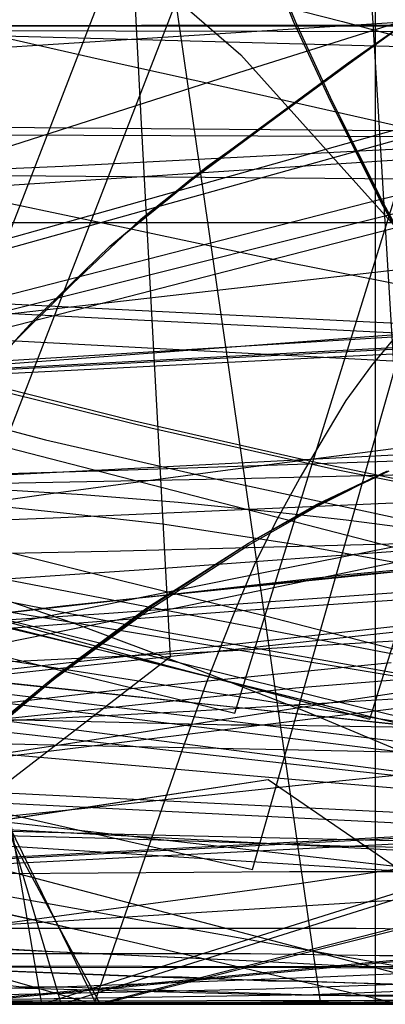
# Model space of a CAD drawing. Header units: millimetres. Extents: x 0 to 1298, y -1 to 755.
# Tile 148 of 169: x 144 to 162, y 0 to 50. Entities that reach past the tile are written whole.
import ezdxf

# ---------------------------------------------------------------- set-up
doc = ezdxf.new("R2010")
doc.units = ezdxf.units.MM
doc.layers.add('1', color=7, linetype='Continuous')

# ---------------------------------------------------------------- blocks, each defined once
blk = doc.blocks.new('PART002')
at = {"layer": '1'}
for points in [[(244.7, 50.2), (55.3, 50)], [(11.8, 0), (246.9, 0.2)]]:
    blk.add_lwpolyline(points, dxfattribs=at)
blk = doc.blocks.new('PART003')
at = {"layer": '1'}
blk.add_lwpolyline([(347.6, 0), (348.9, 25), (1.3, 42.5), (0, 17.5)], close=True, dxfattribs=at)
blk = doc.blocks.new('PART004')
at = {"layer": '1'}
blk.add_lwpolyline([(201.2, 0), (201.2, 68), (0, 68), (0, 0)], close=True, dxfattribs=at)
blk = doc.blocks.new('PART005')
at = {"layer": '1'}
blk.add_lwpolyline([(96.9, 44.6), (109.5, 40.7), (122.2, 37), (140.4, 32.2), (149.5, 29.9), (158.7, 27.8), (169.3, 25.6)], dxfattribs=at)
blk = doc.blocks.new('PART006')
at = {"layer": '1'}
blk.add_lwpolyline([(0, 0), (300, 0), (300, 40), (0, 40)], close=True, dxfattribs=at)
blk = doc.blocks.new('PART008')
at = {"layer": '1'}
blk.add_lwpolyline([(0, 40), (0, 0), (300, 0), (300, 40)], close=True, dxfattribs=at)
blk = doc.blocks.new('PART009')
at = {"layer": '1'}
blk.add_lwpolyline([(246.2, 281), (192.3, 285.1), (143.8, 288.7), (125.2, 290), (106.6, 291.2), (88.1, 292.2), (80.8, 292.4), (69.6, 292.9), (56.2, 293.2), (42.5, 293.4), (31.8, 293.6), (21, 293.8), (10.6, 294), (5.7, 294.1), (0.9, 294.2), (0.1, 56.7), (0, 0), (81, 0), (290.1, 0)], dxfattribs=at)
blk = doc.blocks.new('PART011')
at = {"layer": '1'}
blk.add_lwpolyline([(195, 0), (195, 90), (0, 90), (0, 0)], close=True, dxfattribs=at)
blk = doc.blocks.new('PART013')
at = {"layer": '1'}
blk.add_lwpolyline([(0, 0), (200, 0), (200, 40), (0, 40)], close=True, dxfattribs=at)
blk = doc.blocks.new('PART014')
at = {"layer": '1'}
blk.add_lwpolyline([(0, 0), (697.5, 0), (697.5, 65), (0, 65)], close=True, dxfattribs=at)
blk = doc.blocks.new('PART016')
at = {"layer": '1'}
blk.add_lwpolyline([(96.4, 25.6), (116.1, 31.1), (135.7, 36.6), (174.7, 47.5)], dxfattribs=at)
blk = doc.blocks.new('PART017')
at = {"layer": '1'}
blk.add_lwpolyline([(11.4, 31.5), (255.5, 0)], dxfattribs=at)
blk = doc.blocks.new('PART018')
at = {"layer": '1'}
blk.add_lwpolyline([(90.8, 28.3), (111.8, 27.9), (118.1, 27.6), (124.5, 27.4), (137.2, 26.7), (147, 26.1), (151.9, 25.7), (156.8, 25.2), (160.5, 24.8), (164.3, 24.3)], dxfattribs=at)
blk = doc.blocks.new('PART019')
at = {"layer": '1'}
blk.add_lwpolyline([(100.3, 30.4), (117.1, 26.2), (125.4, 24.1), (133.5, 22.1), (141.4, 20.1), (149.1, 18.2), (163.3, 14.7)], dxfattribs=at)
blk = doc.blocks.new('PART020')
at = {"layer": '1'}
blk.add_lwpolyline([(104, 14.7), (109.8, 15.6), (121.1, 17.3), (125.3, 17.8), (132.4, 18.8), (147.9, 20.6), (163.6, 22.2)], dxfattribs=at)
blk = doc.blocks.new('PART021')
at = {"layer": '1'}
blk.add_lwpolyline([(33.3, 0), (133, 0), (153.8, 0.1), (174.6, 0.4)], dxfattribs=at)
blk = doc.blocks.new('PART023')
at = {"layer": '1'}
blk.add_lwpolyline([(162, 0), (162, 207.1), (0, 207.1), (0, 0)], close=True, dxfattribs=at)
blk = doc.blocks.new('PART025')
at = {"layer": '1'}
blk.add_lwpolyline([(247.6, 220.3), (232.5, 221.6), (205.8, 223.4), (191.3, 224.7), (176.8, 225.8), (159.3, 226.9), (141.9, 227.6), (108.7, 228.6), (91.8, 229.3), (83.3, 229.6), (61.6, 230.1), (48.6, 230.2), (24.1, 230.2), (0, 31.4), (27.9, 27.7), (39.1, 26.3), (55.8, 24.1), (83.2, 20.8), (110.5, 17.6), (157.8, 12.3), (204.1, 7.2), (222.3, 5.2), (240.6, 3.4), (257.4, 2.1)], dxfattribs=at)
blk = doc.blocks.new('PART027')
at = {"layer": '1'}
blk.add_lwpolyline([(97.1, 0.1), (119.2, 0.1), (138.9, 0.2), (158.8, 0.5), (174.1, 1.1)], dxfattribs=at)
blk = doc.blocks.new('PART031')
at = {"layer": '1'}
blk.add_lwpolyline([(112.5, 161.4), (0.1, 100.6), (0, 87.6), (103.3, 11.8), (119.4, 0), (120.7, 1.3), (122.2, 2.5), (123.6, 3.5), (125.4, 4.3), (126.1, 6.6), (127.3, 9.7), (128.5, 12.4), (129.8, 15.1), (131.1, 17.6), (132.5, 20.1), (134.8, 23.4), (137.2, 26.6), (140.8, 31), (144.5, 35), (148.4, 38.8), (152.5, 42.2), (156.8, 45.4), (160.6, 48.2), (164.6, 51)], dxfattribs=at)
blk = doc.blocks.new('PART033')
at = {"layer": '1'}
blk.add_lwpolyline([(36.8, 146.8), (43.6, 140), (50.6, 133.4), (73, 113), (83.7, 103), (94.1, 92.8), (104.1, 82.4), (113.2, 71.7), (120, 62.6), (126.3, 52.9), (129.2, 48), (131.8, 43.2), (136.5, 32.9), (138.4, 28), (140.2, 22.8), (141.6, 17.7), (142.7, 12.4), (142.9, 11.8), (143.1, 10.6), (144.9, 0), (190.8, 14.4)], dxfattribs=at)
blk = doc.blocks.new('PART034')
at = {"layer": '1'}
blk.add_lwpolyline([(35, 0), (172, 0), (172, 70), (15.2, 70), (0, 51), (0, 44), (16.8, 23), (35, 23)], close=True, dxfattribs=at)
blk = doc.blocks.new('PART035')
at = {"layer": '1'}
blk.add_lwpolyline([(99.4, 9.5), (117.2, 9.5), (134.6, 9.1), (142, 8.9), (149.8, 8.7), (162.2, 8.4), (172.1, 8.2)], dxfattribs=at)
blk = doc.blocks.new('PART036')
at = {"layer": '1'}
blk.add_lwpolyline([(169.1, 157.1), (0, 112.6), (1.9, 102.8), (4, 92.3), (6.3, 80.9), (8.5, 69.9), (9.5, 64.5), (9.6, 64), (10.6, 58.8), (11.6, 53.2), (12.9, 45.2), (14.2, 37.3), (15.3, 29.3), (16, 22.8), (16.6, 16.1), (18.1, 0), (505.7, 0)], dxfattribs=at)
blk = doc.blocks.new('PART039')
at = {"layer": '1'}
blk.add_lwpolyline([(19.1, 153.8), (28.7, 140.8), (38.9, 129.7), (49.4, 119.6), (60, 110.3), (70.7, 101.4), (91.3, 83.7), (102.4, 72.8), (107.7, 67.1), (112.7, 61.3), (117.6, 55.3), (122.2, 49.2), (126.5, 43), (130.5, 36.6), (134.1, 30.2), (137.4, 23.6), (140.4, 16.9), (142.9, 10.2), (143, 9.7), (143.3, 8.8), (145.9, 0), (190.8, 14.1)], dxfattribs=at)
blk = doc.blocks.new('PART040')
at = {"layer": '1'}
blk.add_lwpolyline([(89.1, 4.3), (110, 3.1), (130.6, 2.2), (150.5, 1.4), (161, 1.1), (172, 0.8)], dxfattribs=at)
blk = doc.blocks.new('PART041')
at = {"layer": '1'}
blk.add_lwpolyline([(505.6, 157.1), (18.1, 157.1), (16.6, 141.1), (16, 134.4), (15.3, 127.8), (14.2, 119.9), (12.9, 111.9), (11.6, 104), (10.6, 98.4), (9.6, 93.1), (9.5, 92.6), (8.5, 87.3), (4, 64.8), (1.9, 54.4), (0, 44.5), (169.1, 0)], dxfattribs=at)
blk = doc.blocks.new('PART043')
at = {"layer": '1'}
blk.add_lwpolyline([(172, 70), (35, 70), (35, 47), (16.8, 47), (0, 26), (0, 18.9), (15.2, 0), (172, 0)], close=True, dxfattribs=at)
blk = doc.blocks.new('PART045')
at = {"layer": '1'}
blk.add_lwpolyline([(245.1, 93.5), (34.1, 93.5), (30.1, 93.2), (25.7, 92.5), (21.7, 91.3), (17.4, 89.8), (13.4, 87.5), (9.7, 84.8), (7.9, 83), (6.2, 81), (4.8, 78.7), (3.5, 76.4), (2.5, 74.1), (1.5, 71.5), (0.8, 68.8), (0.3, 66.3), (0.2, 64.5), (0, 61.7), (0, 16), (0, 0), (279.2, 0)], dxfattribs=at)
blk = doc.blocks.new('PART046')
at = {"layer": '1'}
blk.add_lwpolyline([(246.7, 95), (35.6, 95), (31.4, 94.7), (26.9, 93.9), (22.7, 92.7), (18.3, 91.2), (14.1, 88.8), (10.2, 86), (8.2, 84), (6.5, 81.9), (5, 79.4), (3.7, 77.1), (2.6, 74.7), (1.5, 71.9), (0.9, 69.2), (0.4, 66.5), (0.2, 64.8), (0, 61.7), (0, 16), (0, 0), (282.2, 0)], dxfattribs=at)
blk = doc.blocks.new('PART047')
at = {"layer": '1'}
blk.add_lwpolyline([(246.7, 95), (35.6, 95), (31.4, 94.7), (26.9, 93.9), (22.7, 92.7), (18.3, 91.1), (14.1, 88.8), (10.2, 86), (8.2, 84), (6.5, 81.9), (5, 79.4), (3.7, 77.1), (2.6, 74.7), (1.5, 71.9), (0.9, 69.2), (0.4, 66.4), (0.2, 64.8), (0, 61.7), (0, 16), (0, 0), (282.2, 0)], dxfattribs=at)
blk = doc.blocks.new('PART048')
at = {"layer": '1'}
blk.add_lwpolyline([(97.8, 9.2), (115.7, 9.2), (133.1, 8.9), (148.3, 8.5), (160.7, 8.1), (170.6, 7.9)], dxfattribs=at)
blk = doc.blocks.new('PART049')
at = {"layer": '1'}
blk.add_lwpolyline([(245, 93.5), (34.1, 93.5), (30, 93.2), (25.6, 92.4), (21.6, 91.3), (17.3, 89.8), (13.3, 87.5), (9.6, 84.8), (7.8, 82.9), (6.2, 81), (4.7, 78.6), (3.4, 76.3), (2.4, 74.1), (1.4, 71.4), (0.7, 68.8), (0.3, 66.2), (0.1, 64.4), (0, 61.7), (0, 16), (0, 0), (279.1, 0)], dxfattribs=at)
blk = doc.blocks.new('PART050')
at = {"layer": '1'}
blk.add_lwpolyline([(89.1, 4.3), (110.1, 3.1), (130.7, 2.2), (151, 1.4), (152.1, 1.4), (156.5, 1.2), (158.2, 1.2), (160.8, 1.1), (171.8, 0.8)], dxfattribs=at)
blk = doc.blocks.new('PART052')
at = {"layer": '1'}
blk.add_lwpolyline([(0, 0), (570, 0), (570, 65), (0, 65)], close=True, dxfattribs=at)
blk = doc.blocks.new('PART053')
at = {"layer": '1'}
blk.add_lwpolyline([(201.2, 0), (201.2, 68), (0, 68), (0, 0)], close=True, dxfattribs=at)
blk = doc.blocks.new('PART054')
at = {"layer": '1'}
blk.add_lwpolyline([(53.5, 144.8), (46.9, 144.4), (43.8, 144.1), (40.8, 143.9), (39, 141.7), (35.6, 137.7), (33.9, 135.8), (31.5, 133.1), (28.9, 130.4), (23.5, 125.2), (19.8, 122), (17.1, 120), (14.3, 118), (11.4, 116.2), (8.6, 114.5), (4.4, 111.9), (2.3, 110.7), (0, 109.3), (0, 59.3), (5.1, 48.3), (256.1, 0)], dxfattribs=at)
blk = doc.blocks.new('PART056')
at = {"layer": '1'}
blk.add_lwpolyline([(251.9, 50.1), (9, 50), (0, 39.3), (1.4, 37.5), (2.6, 35.7), (5.1, 32.4), (8.6, 27.4), (12.2, 22.1), (14.2, 18.6), (16.2, 15), (18, 11.5), (19.7, 8.1), (46.5, 0), (122.1, 0), (129.3, 0.1), (243.7, 0.1), (244.1, 2.9), (244.5, 5.4)], dxfattribs=at)
blk = doc.blocks.new('PART057')
at = {"layer": '1'}
blk.add_lwpolyline([(0, 254.7), (0, 49.7), (2, 49.9), (4.1, 50), (8.7, 50.3), (13.7, 50.6), (19, 50.8), (30, 51.4), (35.6, 51.6), (40.9, 51.7), (49.4, 51.9), (57.5, 51.8), (65.7, 51.6), (82, 51.1), (102.7, 50.5), (123.2, 50.1), (164.6, 49), (247.5, 46.8)], dxfattribs=at)
blk = doc.blocks.new('PART058')
at = {"layer": '1'}
blk.add_lwpolyline([(1.5, 155.4), (1.3, 144), (1.2, 132.9), (1, 122.1), (0.9, 111.3), (0.7, 98), (0.5, 84.6), (0.2, 57.5), (0.1, 29.1), (0, 15), (0, 1), (4.7, 0.8), (9.5, 0.6), (19.5, 0.3), (29.8, 0), (40, 0), (54.3, 0.3), (68.4, 0.9), (91.1, 1.8), (99.5, 2.1), (116.9, 2.8), (143.3, 4.1), (160.7, 5.2), (176.6, 6.2)], dxfattribs=at)
blk = doc.blocks.new('PART059')
at = {"layer": '1'}
blk.add_lwpolyline([(300, 0), (300, 40), (0, 40), (0, 0)], close=True, dxfattribs=at)
blk = doc.blocks.new('PART060')
at = {"layer": '1'}
blk.add_lwpolyline([(200, 0), (200, 40), (0, 40), (0, 0)], close=True, dxfattribs=at)
blk = doc.blocks.new('PART061')
at = {"layer": '1'}
blk.add_lwpolyline([(250.3, 276.5), (0.1, 276.5), (0, 220), (0, 29.5), (10.2, 28.8), (20.3, 28.2), (30.1, 27.8), (40, 27.6), (51.4, 27.8), (63, 28.3), (74.6, 28.9), (86.2, 29.7), (132.6, 32.3), (174.8, 34.9), (216.9, 37.7), (254.3, 40.2)], dxfattribs=at)
blk = doc.blocks.new('PART063')
at = {"layer": '1'}
blk.add_lwpolyline([(31.1, 152.9), (26.6, 137.2), (22.1, 121.6), (19.9, 114.1), (17.8, 106.7), (15.8, 99.5), (13.8, 92.6), (12.2, 87), (9.2, 75.8), (7.6, 70), (5.9, 63.9), (4.1, 57.4), (3.2, 53.9), (2.2, 50.2), (1.2, 46.4), (0, 42.3), (39.1, 33.4), (155.7, 6.9), (166.7, 45.6)], dxfattribs=at)
blk = doc.blocks.new('PART064')
at = {"layer": '1'}
blk.add_lwpolyline([(319.5, 41.7), (0, 25), (1.3, 0), (320.8, 16.8)], close=True, dxfattribs=at)
blk = doc.blocks.new('PART065')
at = {"layer": '1'}
blk.add_lwpolyline([(36.7, 219.9), (34.3, 217.2), (32.1, 214.1), (30.3, 210.9), (28.7, 207.4), (27.5, 203.8), (26.7, 200.8), (26.1, 197.8), (25.6, 194.8), (25.1, 192.1), (0, 190.4), (4.8, 39.5), (24.6, 39.5), (45, 39.7), (62.3, 40.1), (79.6, 40.6), (96.8, 41), (114, 41.6), (118.1, 41.7), (146, 42.9), (178.7, 44.6)], dxfattribs=at)
blk = doc.blocks.new('PART066')
at = {"layer": '1'}
blk.add_lwpolyline([(300, 40), (0, 40), (0, 0), (300, 0)], close=True, dxfattribs=at)
blk = doc.blocks.new('PART067')
at = {"layer": '1'}
blk.add_lwpolyline([(101.9, 24), (117.5, 28.1), (148.8, 36.1), (173.3, 42.4)], dxfattribs=at)
blk = doc.blocks.new('PART068')
at = {"layer": '1'}
blk.add_lwpolyline([(56.2, 2.7), (133.2, 2.7), (142.1, 2.6), (155.6, 2.6), (162.2, 2.5), (207.9, 2.5)], dxfattribs=at)
blk = doc.blocks.new('PART070')
at = {"layer": '1'}
blk.add_lwpolyline([(25.3, 145.6), (22.7, 135), (20.2, 124.8), (17.7, 115), (15.3, 105.8), (14.2, 101.5), (13, 97.3), (10.6, 88.5), (9.3, 84), (7.9, 79.1), (7.1, 76.5), (6.3, 73.8), (5.4, 70.9), (4.5, 67.8), (3.5, 64.4), (2.4, 60.9), (1.3, 57.1), (0, 52.9), (38.9, 43.4), (154.8, 14.9), (166.7, 53.3)], dxfattribs=at)
blk = doc.blocks.new('PART073')
at = {"layer": '1'}
blk.add_lwpolyline([(248.5, 235.3), (234.2, 236.1), (219.9, 236.8), (188.7, 238.8), (170, 239.6), (151.3, 240), (115.7, 240.4), (97.4, 240.9), (88.2, 241.1), (70.5, 241.1), (61.7, 240.9), (24.9, 240.9), (0, 32.9), (29.7, 29.2), (39.1, 28.1), (59.6, 25.6), (88.7, 22.3), (117.9, 19.1), (168.3, 13.8), (217.6, 8.7), (237.1, 6.7), (246.8, 5.7)], dxfattribs=at)
blk = doc.blocks.new('PART074')
at = {"layer": '1'}
blk.add_lwpolyline([(2.6, 148.3), (3.2, 136.3), (3.9, 124.4), (4.6, 112.4), (5.3, 101.6), (5.9, 90.7), (6.6, 79.8), (7.2, 68.9), (7.8, 58.3), (8.4, 47.9), (9, 37.9), (9.2, 33), (9.5, 28.4), (14.4, 28.2), (19.7, 28), (30.6, 27.6), (37, 27.4), (43.3, 27.2), (64.1, 26.7), (84.9, 26.3), (105.9, 26.4), (126.8, 26.7), (147.8, 27.3), (168.7, 28)], dxfattribs=at)
blk = doc.blocks.new('PART075')
at = {"layer": '1'}
for points in [[(103.2, 159.1), (0, 83.3), (0.1, 70.3), (112.5, 9.5), (130.1, 0), (133.9, 4.6), (137.3, 8.8), (141.1, 13), (143.3, 14.9), (145.6, 16.8), (150.3, 20.3), (155.5, 23.6), (159, 25.6), (162.6, 27.3)], [(165.1, 36), (162.3, 41), (159.7, 46.2), (157.8, 50.3), (156.1, 54.5), (155.3, 56.9), (154.6, 59.4), (154.1, 62), (153.7, 64.7), (153.3, 70.2), (153.1, 73.9), (153.1, 77.7), (153.3, 81.1), (153.6, 84.4), (153.9, 88.4), (154.4, 92.3), (155.1, 95.5), (156, 98.7), (158.1, 105.1), (160.5, 111.2), (162.4, 115.5), (163.4, 117.6)]]:
    blk.add_lwpolyline(points, dxfattribs=at)
blk = doc.blocks.new('PART076')
at = {"layer": '1'}
blk.add_lwpolyline([(33.4, 227), (30.4, 214.9), (27.3, 202.5), (24.3, 190), (21.2, 177.6), (18.1, 165.3), (15.2, 153.3), (13.3, 145.9), (11.5, 138.6), (9.7, 131.4), (7.9, 124), (6, 116.5), (4.1, 108.7), (0, 92.1), (21.9, 86.2), (44, 80.1), (65.5, 74.1), (87.1, 68.3), (99.6, 65.2), (112.2, 62.2), (137.2, 56.2), (160.3, 50.3), (171.9, 47.2)], dxfattribs=at)
blk = doc.blocks.new('PART078')
at = {"layer": '1'}
blk.add_lwpolyline([(0, 344.5), (0.1, 287.9), (0.7, 38.6), (26.4, 38.6), (34.5, 38.5), (45.4, 38.5), (56.5, 38.4), (79, 38.6), (95.1, 39.1), (111, 39.9), (126.9, 40.9), (142.7, 41.9), (167.3, 43.5), (191.8, 45.1), (219, 47.1), (246.2, 49), (267.4, 50.2), (288.6, 51.5), (309.8, 52.9), (320.5, 53.5), (331.1, 54), (346, 54.4), (360.8, 54.5), (385.1, 54.4)], dxfattribs=at)
blk = doc.blocks.new('PART079')
at = {"layer": '1'}
blk.add_lwpolyline([(186.3, 165.9), (160, 168.5), (144.2, 169.7), (128.3, 170.6), (113.3, 171.3), (98.3, 171.9), (83, 172.8), (67.4, 173.6), (55.6, 174), (43.8, 174.3), (38, 174.4), (32.3, 174.4), (26.8, 174.5), (21.6, 174.6), (0, 34.8), (25.4, 31.2), (39, 29.2), (50.9, 27.6), (75.8, 24.3), (100.7, 21.1), (143.8, 15.8), (185.9, 10.7)], dxfattribs=at)
blk = doc.blocks.new('PART080')
at = {"layer": '1'}
blk.add_lwpolyline([(100, 9.7), (109.1, 10.9), (118.3, 12), (130, 13.3), (138.4, 14.1), (141.8, 14.5), (157.9, 16.2), (173.9, 17.5)], dxfattribs=at)
blk = doc.blocks.new('PART081')
at = {"layer": '1'}
for points in [[(103.3, 159), (0, 83.2), (0.1, 70.3), (112.6, 9.5), (130.2, 0), (133.9, 4.5), (137.3, 8.7), (139.2, 10.9), (141.2, 12.9), (143.4, 14.9), (145.6, 16.7), (150.4, 20.2), (155.5, 23.5), (159, 25.5), (162.6, 27.3)], [(165.1, 36), (162.4, 40.9), (159.7, 46.2), (157.8, 50.3), (156.2, 54.5), (155.3, 56.9), (154.6, 59.3), (154.1, 62), (153.7, 64.7), (153.3, 70.1), (153.2, 73.9), (153.2, 77.7), (153.4, 81), (153.7, 84.3), (154, 88.3), (154.5, 92.3), (155.1, 95.5), (156, 98.7), (158.1, 105.1), (160.5, 111.2), (162.4, 115.4), (163.5, 117.6)]]:
    blk.add_lwpolyline(points, dxfattribs=at)
blk = doc.blocks.new('PART082')
at = {"layer": '1'}
blk.add_lwpolyline([(248.7, 235.1), (212.9, 238.7), (190, 241.3), (167, 244), (146.4, 246.2), (125.7, 248.4), (98.8, 251.2), (85.4, 252.4), (71.9, 253.5), (53, 254.5), (34.3, 255.1), (17.8, 255.5), (9.5, 255.6), (1, 255.8), (0.2, 56.6), (0, 0), (70, 0), (235, 0.1), (266.6, 0.1)], dxfattribs=at)
blk = doc.blocks.new('PART083')
at = {"layer": '1'}
blk.add_lwpolyline([(96.4, 17.3), (113.6, 17.9), (130.9, 18.9), (148.1, 20), (173, 21.8)], dxfattribs=at)
blk = doc.blocks.new('PART084')
at = {"layer": '1'}
blk.add_lwpolyline([(102.7, 18.1), (109.7, 18.9), (123.6, 20.2), (131.7, 20.9), (137.5, 21.4), (150.9, 22.3), (164.4, 23.3)], dxfattribs=at)
blk = doc.blocks.new('PART085')
at = {"layer": '1'}
blk.add_lwpolyline([(14.9, 149.2), (19.8, 141.5), (24.8, 134.8), (30.1, 128.4), (35.5, 122.5), (41.3, 116.7), (52.7, 106.2), (64.7, 95.9), (87.4, 76.7), (98, 66.5), (103, 61.2), (107.8, 55.8), (112.5, 50.3), (116.8, 44.7), (120.9, 38.9), (124.7, 33.2), (128.2, 27.2), (131.3, 21.2), (134.1, 15.1), (136.5, 8.9), (136.7, 8), (139.2, 0), (222.3, 7.9)], dxfattribs=at)
blk = doc.blocks.new('PART087')
at = {"layer": '1'}
blk.add_lwpolyline([(100.6, 73.9), (109.8, 71.8), (114.2, 70.7), (118.6, 69.4), (127.3, 66.3), (135.5, 62.6), (140.7, 59.6), (145.8, 56.2), (150.6, 52.5), (155.1, 48.6), (163.1, 39.7)], dxfattribs=at)
blk = doc.blocks.new('PART089')
at = {"layer": '1'}
blk.add_lwpolyline([(0, 42.1), (147.6, 0), (152.1, 13), (153.4, 16.6), (154.8, 20.1), (155.8, 22.5), (156.9, 24.7), (158.1, 26.9), (160.5, 30.9), (161.8, 32.7), (163.3, 34.5)], dxfattribs=at)
blk = doc.blocks.new('PART090')
at = {"layer": '1'}
blk.add_lwpolyline([(140, 84.8), (131.5, 84.1), (122.3, 83.5), (113.6, 83), (103.4, 82.4), (93.5, 81.9), (73.8, 81.5), (54.8, 80.9), (0, 80.3), (39, 61.1), (45.7, 57.6), (52.6, 53.8), (59.3, 49.9), (66.2, 45.7), (72.7, 41.8), (78.8, 37.7), (85.6, 33.3), (93.9, 27.5), (102.8, 20.7), (106.3, 18), (110.1, 14.9), (114.9, 10.9), (128, 0), (161.5, 86.7)], close=True, dxfattribs=at)
blk = doc.blocks.new('PART091')
at = {"layer": '1'}
blk.add_lwpolyline([(14.1, 0), (455.5, 0)], dxfattribs=at)
blk = doc.blocks.new('PART092')
at = {"layer": '1'}
blk.add_lwpolyline([(35, 47), (16.8, 47), (0, 26), (0, 19), (15.2, 0), (172, 0.1), (172, 70.1), (35, 70)], close=True, dxfattribs=at)
blk = doc.blocks.new('PART094')
at = {"layer": '1'}
blk.add_lwpolyline([(27.2, 145), (32.2, 139.4), (37.4, 133.9), (47.9, 123.9), (69.6, 104.7), (80.1, 95.3), (90, 85.9), (99.1, 76.2), (107.2, 66.4), (112.7, 58), (118.1, 48.7), (120.5, 44.1), (122.9, 39.2), (127.6, 29.1), (132, 18.9), (136.5, 8.1), (136.8, 7.4), (137.3, 6.2), (139.8, 0), (222.3, 7.8)], dxfattribs=at)
blk = doc.blocks.new('PART095')
at = {"layer": '1'}
blk.add_lwpolyline([(172, 0), (172, 70), (15.2, 70.1), (0, 51.1), (0, 44.1), (16.8, 23.1), (35, 23.1), (35, 0.1)], close=True, dxfattribs=at)
blk = doc.blocks.new('PART097')
at = {"layer": '1'}
blk.add_lwpolyline([(87.9, 3.1), (107.5, 2), (124.2, 1.4), (141.4, 0.9), (156.6, 0.5), (172, 0.3)], dxfattribs=at)
blk = doc.blocks.new('PART098')
at = {"layer": '1'}
blk.add_lwpolyline([(267.3, 0), (267.3, 160.9), (0, 160.9), (0, 0), (133.7, 0)], close=True, dxfattribs=at)
blk = doc.blocks.new('PART099')
at = {"layer": '1'}
blk.add_lwpolyline([(89.4, 3.2), (109, 2.1), (125.8, 1.4), (143, 1), (143.9, 0.9), (145.9, 0.9), (158.2, 0.5), (173.4, 0.4)], dxfattribs=at)
blk = doc.blocks.new('PART100')
at = {"layer": '1'}
blk.add_lwpolyline([(264.2, 0), (264.2, 159.3), (0, 159.3), (0, 0), (132.1, 0)], close=True, dxfattribs=at)
blk = doc.blocks.new('PART101')
at = {"layer": '1'}
blk.add_lwpolyline([(264.2, 0), (264.2, 159.4), (0, 159.4), (0, 0), (132.1, 0)], close=True, dxfattribs=at)
blk = doc.blocks.new('PART102')
at = {"layer": '1'}
blk.add_lwpolyline([(267.2, 0), (267.2, 160.8), (0, 160.8), (0, 0), (133.6, 0)], close=True, dxfattribs=at)
blk = doc.blocks.new('PART103')
at = {"layer": '1'}
blk.add_lwpolyline([(143.3, 87.3), (134.7, 86.5), (125.6, 85.9), (116.9, 85.4), (106.7, 84.9), (96.8, 84.4), (77.1, 83.9), (58, 83.4), (0, 82.8), (41.6, 62.3), (48.3, 58.8), (55.1, 55), (68.7, 47), (75.2, 43), (81.5, 38.8), (88.1, 34.5), (92, 31.7), (96.3, 28.7), (104.1, 22.8), (108.7, 19.3), (113, 15.7), (116.9, 12.5), (131.9, 0), (166.5, 89.3)], close=True, dxfattribs=at)
blk = doc.blocks.new('PART105')
at = {"layer": '1'}
blk.add_lwpolyline([(169.8, 171), (157, 172.2), (141.5, 173.5), (126, 174.4), (111.3, 175), (96.7, 175.7), (81.6, 176.6), (66.4, 177.3), (54.8, 177.8), (43.3, 178.1), (37.6, 178.2), (32.1, 178.2), (26.7, 178.3), (21.6, 178.4), (0, 34.6), (24.9, 31), (39, 29), (49.8, 27.4), (74.2, 24.1), (98.6, 21), (140.8, 15.7), (182, 10.6)], dxfattribs=at)
blk = doc.blocks.new('PART106')
at = {"layer": '1'}
for points in [[(103.3, 159.1), (0, 83.3), (0.2, 70.3), (112.6, 9.5), (130.2, 0), (133.9, 4.6), (137.4, 8.8), (139.2, 10.9), (141.2, 13), (145.7, 16.8), (150.4, 20.3), (155.5, 23.6), (159.1, 25.6), (162.7, 27.3)], [(165.1, 36), (162.4, 41), (159.8, 46.2), (157.9, 50.3), (156.2, 54.5), (155.3, 56.9), (154.6, 59.4), (154.1, 62), (153.8, 64.7), (153.4, 70.1), (153.2, 73.9), (153.2, 77.7), (153.4, 81.1), (153.7, 84.4), (154, 88.4), (154.5, 92.3), (155.2, 95.5), (156, 98.7), (158.1, 105.1), (160.5, 111.2), (162.5, 115.4)]]:
    blk.add_lwpolyline(points, dxfattribs=at)
blk = doc.blocks.new('PART107')
at = {"layer": '1'}
blk.add_lwpolyline([(91.3, 0.3), (110.8, 0.4), (128.3, 0.5), (145.8, 0.9), (159.3, 1.4), (172.8, 2)], dxfattribs=at)
blk = doc.blocks.new('PART108')
at = {"layer": '1'}
blk.add_lwpolyline([(261.6, 284.5), (0, 284.5), (0.2, 227.9), (0.9, 25.8), (9.5, 26), (17.8, 26.1), (34.3, 26.5), (52.6, 27.1), (71, 28.2), (84.2, 29.2), (97.3, 30.5), (123.5, 33.2), (143.7, 35.4), (163.9, 37.7), (186.4, 40.3), (208.8, 42.9), (226.2, 44.7), (243.7, 46.5), (268.9, 49.2)], dxfattribs=at)
blk = doc.blocks.new('PART109')
at = {"layer": '1'}
blk.add_lwpolyline([(0, 0), (675, 0), (675, 65), (0, 65)], close=True, dxfattribs=at)
blk = doc.blocks.new('PART111')
at = {"layer": '1'}
blk.add_lwpolyline([(94.9, 43.4), (106.9, 39.5), (119, 35.9), (136.4, 31.2), (145.1, 28.9), (153.8, 26.9), (164, 24.7)], dxfattribs=at)
blk = doc.blocks.new('PART112')
at = {"layer": '1'}
blk.add_lwpolyline([(1.3, 0), (341.8, 17.3), (340.5, 42.3), (0, 25)], close=True, dxfattribs=at)
blk = doc.blocks.new('PART113')
at = {"layer": '1'}
blk.add_lwpolyline([(97.2, 13.7), (108.9, 15.5), (118, 16.8), (125.6, 17.8), (127, 18), (143.7, 20.1), (160.5, 22), (180, 23.8)], dxfattribs=at)
blk = doc.blocks.new('PART114')
at = {"layer": '1'}
blk.add_lwpolyline([(10.9, 42.1), (264, 0)], dxfattribs=at)
blk = doc.blocks.new('PART115')
at = {"layer": '1'}
blk.add_lwpolyline([(49.3, 248.3), (0, 58.5), (3.9, 57.3), (8.2, 55.9), (12.9, 54.5), (17.9, 52.9), (23, 51.3), (28.2, 49.7), (33.4, 48.2), (38.5, 46.6), (48.1, 43.8), (62.3, 40.1), (76.6, 36.6), (99.4, 30.9), (122, 25.1), (141.6, 20), (151.5, 17.3), (161.7, 14.6), (173.5, 52.6)], dxfattribs=at)
blk = doc.blocks.new('PART116')
at = {"layer": '1'}
blk.add_lwpolyline([(102.6, 3.6), (128.1, 3.9), (161, 3.9), (169.9, 3.8)], dxfattribs=at)
blk = doc.blocks.new('PART117')
at = {"layer": '1'}
blk.add_lwpolyline([(81.3, 24), (155, 47.7), (179.4, 55.4)], dxfattribs=at)
blk = doc.blocks.new('PART118')
at = {"layer": '1'}
blk.add_lwpolyline([(191.6, 44.3), (9, 45), (8.6, 42.1), (8.1, 39.5), (7.2, 34.6), (6.5, 30.5), (5.6, 26.3), (3.9, 17.7), (2, 8.7), (0, 0), (237, 0.3)], dxfattribs=at)
blk = doc.blocks.new('PART120')
at = {"layer": '1'}
blk.add_lwpolyline([(0, 266.7), (0.7, 46.2), (0.8, 3.5), (40.8, 0), (47.5, 0.9), (54.5, 1.7), (61.8, 2.6), (69.3, 3.6), (77.1, 4.5), (79.7, 4.9), (85.1, 5.5), (93.3, 6.5), (101.6, 7.6), (118.6, 9.7), (135.8, 11.8), (152.9, 13.9), (169.8, 16)], dxfattribs=at)
blk = doc.blocks.new('PART122')
at = {"layer": '1'}
blk.add_lwpolyline([(106, 7.3), (111.2, 8.1), (116.7, 8.9), (122.3, 9.7), (128.1, 10.6), (134.1, 11.5), (146.6, 13.4), (159.4, 15.4), (172.7, 17.4)], dxfattribs=at)
blk = doc.blocks.new('PART126')
at = {"layer": '1'}
blk.add_lwpolyline([(1, 240), (0, 41.4), (8.9, 41.7), (18, 41.9), (27.2, 42.2), (36.6, 42.4), (55.5, 42.8), (74.4, 42.9), (89.6, 42.9), (104.8, 42.8), (134.9, 42.5), (169.6, 42.2), (186.9, 41.9), (204.2, 41.5), (232.4, 40.9), (260.6, 40.1)], dxfattribs=at)
blk = doc.blocks.new('PART127')
at = {"layer": '1'}
blk.add_lwpolyline([(88.7, 0.1), (120, 0.3), (138.2, 0.4), (156.4, 0.8), (170.5, 1.3)], dxfattribs=at)
blk = doc.blocks.new('PART129')
at = {"layer": '1'}
blk.add_lwpolyline([(247.8, 49.6), (8.3, 50.1), (0, 40.2), (3.5, 36.8), (5.2, 34.9), (6.8, 32.8), (8.9, 29.7), (10.8, 26.5), (12.3, 24.1), (13.8, 21.6), (16.2, 16.6), (17.2, 14.3), (17.6, 13.3), (18, 12.5), (18.8, 10.8), (20.4, 10.3), (21.8, 9.7), (24.6, 8.7), (28.9, 7.2), (33.3, 5.6), (41.9, 2.5), (45.4, 1.3), (49.1, 0.1), (242.6, 0)], dxfattribs=at)
blk = doc.blocks.new('PART130')
at = {"layer": '1'}
blk.add_lwpolyline([(76.3, 18.3), (109.9, 27), (143.5, 35.6), (165.8, 41.2)], dxfattribs=at)
blk = doc.blocks.new('PART131')
at = {"layer": '1'}
blk.add_lwpolyline([(0, 0), (583.1, 0), (583.1, 65), (0, 65)], close=True, dxfattribs=at)
blk = doc.blocks.new('PART132')
at = {"layer": '1'}
blk.add_lwpolyline([(101.6, 29.4), (118.4, 25.4), (126.6, 23.3), (134.7, 21.4), (142.6, 19.4), (150.2, 17.6), (157.4, 15.8), (164.3, 14.1)], dxfattribs=at)
blk = doc.blocks.new('PART133')
at = {"layer": '1'}
blk.add_lwpolyline([(312.6, 41.5), (0, 25), (1.3, 0), (313.9, 16.6)], close=True, dxfattribs=at)
blk = doc.blocks.new('PART135')
at = {"layer": '1'}
blk.add_lwpolyline([(0, 155.1), (15.2, 13), (25.9, 13.4), (36.8, 13.7), (59, 14.5), (74.7, 15), (95.1, 15.7), (95.6, 15.7), (114.7, 16.3), (134.3, 17.1), (154.4, 18.1), (174.6, 19.3)], dxfattribs=at)
blk = doc.blocks.new('PART136')
at = {"layer": '1'}
blk.add_lwpolyline([(32, 147.3), (27.3, 142.6), (25, 140.6), (22.7, 138.7), (19.2, 136.1), (15.5, 133.8), (11.1, 131.2), (6.6, 128.9), (1.8, 126.5), (0, 125.7), (0, 75.7), (8.5, 63.3), (253.5, 0)], dxfattribs=at)
blk = doc.blocks.new('PART138')
at = {"layer": '1'}
blk.add_lwpolyline([(255.2, 260.5), (0, 260.5), (0.2, 203.8), (0.9, 8.4), (5.4, 8.5), (10.2, 8.5), (15.3, 8.6), (20.6, 8.7), (31.6, 8.9), (37.1, 9.1), (42.6, 9.2), (51.4, 9.4), (60, 9.8), (78.5, 10.8), (80.8, 11), (97.2, 12.3), (116, 14.1), (134.7, 16), (176.2, 20.5), (222.3, 25.5), (258.2, 29.4)], dxfattribs=at)
blk = doc.blocks.new('PART139')
at = {"layer": '1'}
blk.add_lwpolyline([(100.3, 14.5), (117.1, 10.6), (125.4, 8.6), (133.5, 6.8), (141.4, 5), (149.1, 3.3), (156.4, 1.6), (163.3, 0)], dxfattribs=at)
blk = doc.blocks.new('PART140')
at = {"layer": '1'}
blk.add_lwpolyline([(105.4, 28.6), (109.1, 28.3), (112.8, 27.9), (122.1, 26.4), (125.2, 25.8), (128.3, 25.1), (131.4, 24.3), (136.6, 22.9), (146.6, 19.5), (152.5, 17.3), (158.4, 15), (163.9, 12.7)], dxfattribs=at)
blk = doc.blocks.new('PART144')
at = {"layer": '1'}
blk.add_lwpolyline([(174, 70.4), (37, 70.4), (37, 48.2), (17.5, 48.2), (0, 26.1), (0, 19.1), (0.9, 18), (15.1, 0), (174, 0), (174, 18)], close=True, dxfattribs=at)
blk = doc.blocks.new('PART145')
at = {"layer": '1'}
blk.add_lwpolyline([(231.3, 92.5), (37.7, 92.5), (34.1, 92.4), (30, 92.2), (25.7, 91.4), (21.6, 90.2), (17.3, 88.7), (13.3, 86.5), (9.6, 83.8), (7.8, 81.9), (6.2, 80), (4.7, 77.6), (3.5, 75.3), (2.4, 73), (1.4, 70.4), (0.8, 67.8), (0.3, 65.2), (0.1, 63), (0, 60.7), (0, 15), (0, 0), (269, 0)], dxfattribs=at)
blk = doc.blocks.new('PART147')
at = {"layer": '1'}
blk.add_lwpolyline([(103.6, 14.3), (114.8, 14.2), (125.9, 13.8), (144.7, 13.3), (163.9, 12.9)], dxfattribs=at)
blk = doc.blocks.new('PART149')
at = {"layer": '1'}
blk.add_lwpolyline([(268.9, 139.8), (26.9, 139.8), (21.6, 116.1), (18.3, 101.6), (14.7, 86.6), (12.1, 76.4), (10.9, 71.7), (6.8, 56.1), (2.6, 40.9), (0, 31.2), (174, 0)], dxfattribs=at)
blk = doc.blocks.new('PART150')
at = {"layer": '1'}
blk.add_lwpolyline([(103.8, 4.8), (115.4, 4.2), (125.9, 3.7), (137, 3.1), (156.1, 2.2), (170.9, 1.4)], dxfattribs=at)
blk = doc.blocks.new('PART151')
at = {"layer": '1'}
blk.add_lwpolyline([(103.8, 4.8), (115.4, 4.2), (125.9, 3.7), (137, 3.2), (145.5, 2.7), (156.1, 2.2), (170.9, 1.4)], dxfattribs=at)
blk = doc.blocks.new('PART152')
at = {"layer": '1'}
blk.add_lwpolyline([(0, 51.3), (0, 44.3), (17.6, 22.2), (37, 22.2), (37, 0), (174, 0), (174, 70.4), (15.2, 70.4), (0.9, 52.4)], close=True, dxfattribs=at)
blk = doc.blocks.new('PART153')
at = {"layer": '1'}
blk.add_lwpolyline([(102.2, 15.5), (110.2, 15.4), (111.7, 15.4), (121.8, 15.2), (138.1, 14.7), (154.6, 14.3), (156.3, 14.3), (176, 14)], dxfattribs=at)
blk = doc.blocks.new('PART154')
at = {"layer": '1'}
blk.add_lwpolyline([(24.5, 151.8), (29.7, 143.7), (35.3, 135.8), (41.1, 128.2), (47.1, 120.9), (53.3, 113.8), (59.8, 106.7), (85.9, 80.9), (98.5, 69.3), (104.4, 63.6), (110, 58.1), (115.1, 52.5), (119.9, 46.9), (124.4, 40.8), (128.7, 34.3), (133, 27.4), (137, 20.3), (147.9, 0), (173.8, 6.5)], dxfattribs=at)
blk = doc.blocks.new('PART155')
at = {"layer": '1'}
blk.add_lwpolyline([(0, 63.9), (107.2, 4.1), (113.5, 3.1), (119.7, 2), (125.5, 0.7), (128.4, 0), (151.5, 17.8), (150, 45.4), (148.1, 82.2), (139.6, 80.9), (137.5, 80.7), (135.3, 80.3), (133.4, 79.9), (131, 79.5), (128.5, 79), (125.8, 78.7), (123, 78.2), (117.3, 77.3), (105.9, 75.4)], dxfattribs=at)
blk = doc.blocks.new('PART156')
at = {"layer": '1'}
blk.add_lwpolyline([(0.3, 220.3), (1.7, 210.1), (4, 200.4), (5.5, 195.3), (7.1, 190.5), (10.8, 181.4), (15, 172.5), (20.1, 163.4), (31.4, 147.8), (37.7, 140.3), (43.9, 133.4), (50.3, 126.7), (56.9, 120.1), (69.7, 107.8), (94.7, 83.2), (103.9, 73.1), (112.5, 62.5), (120.4, 51.4), (124.7, 44.6), (128.9, 37.3), (133, 29.8), (137, 21.9), (147.7, 0), (169.2, 5.5)], dxfattribs=at)
blk = doc.blocks.new('PART157')
at = {"layer": '1'}
blk.add_lwpolyline([(174, 139.7), (0, 108.6), (2.7, 98.9), (6.8, 83.6), (10.9, 68.1), (12.1, 63.3), (14.7, 53.1), (18.3, 38.2), (21.6, 23.6), (26.9, 0), (268.9, 0)], dxfattribs=at)
blk = doc.blocks.new('PART158')
at = {"layer": '1'}
blk.add_lwpolyline([(245.1, 92.9), (240.7, 93.6), (236.5, 94), (35.6, 94), (31.4, 93.6), (26.9, 92.9), (22.7, 91.7), (18.2, 90.1), (14, 87.7), (10.2, 84.9), (8.2, 82.9), (6.5, 80.8), (4.9, 78.4), (2.5, 73.6), (1.5, 70.9), (0.8, 68.1), (0.3, 65.4), (0.1, 62.8), (0, 60.7), (0, 15), (0, 0), (272, 0)], dxfattribs=at)
blk = doc.blocks.new('PART159')
at = {"layer": '1'}
blk.add_lwpolyline([(231.3, 92.5), (37.8, 92.5), (34.1, 92.4), (30, 92.2), (25.7, 91.4), (21.6, 90.2), (17.4, 88.7), (13.3, 86.5), (9.7, 83.8), (7.8, 81.9), (6.2, 80), (4.7, 77.6), (3.5, 75.3), (2.4, 73), (1.4, 70.4), (0.8, 67.8), (0.3, 65.2), (0.2, 63), (0, 60.7), (0, 15), (0, 0), (269, 0)], dxfattribs=at)
blk = doc.blocks.new('PART160')
at = {"layer": '1'}
blk.add_lwpolyline([(245.1, 92.9), (240.7, 93.6), (236.5, 93.9), (232.8, 94), (39.3, 94), (35.6, 93.9), (31.4, 93.6), (26.9, 92.9), (22.7, 91.7), (18.2, 90.1), (14, 87.7), (10.2, 84.9), (8.2, 82.9), (6.5, 80.8), (4.9, 78.4), (2.5, 73.6), (1.5, 70.8), (0.8, 68.1), (0.3, 65.4), (0.1, 62.8), (0, 60.7), (0, 15), (0, 0), (272, 0)], dxfattribs=at)
blk = doc.blocks.new('PART162')
at = {"layer": '1'}
blk.add_lwpolyline([(24.9, 229), (0, 33.2), (29.2, 29.5), (39.1, 28.3), (58.5, 25.9), (87.1, 22.6), (115.7, 19.4), (165.2, 14.1), (213.7, 9), (232.7, 7), (251.8, 5.2)], dxfattribs=at)
blk = doc.blocks.new('PART163')
at = {"layer": '1'}
blk.add_lwpolyline([(104.5, 23.6), (125, 24.1), (145.5, 24.9), (166, 25.8)], dxfattribs=at)
blk = doc.blocks.new('PART164')
at = {"layer": '1'}
blk.add_lwpolyline([(301.6, 325.5), (0, 325.5), (0.2, 268.9), (0.9, 27.8), (5.4, 27.9), (9.7, 28), (18.1, 28), (26.2, 28.1), (34.3, 28.1), (45, 28.2), (67, 28.4), (78, 28.7), (93.7, 29.4), (109.4, 30.3), (125, 31.5), (140.6, 32.6), (164.6, 34.4), (188.7, 36.3), (242.1, 40.7), (283.6, 43.5)], dxfattribs=at)
blk = doc.blocks.new('PART165')
at = {"layer": '1'}
blk.add_lwpolyline([(112.6, 161.4), (0.2, 100.6), (0, 87.6), (103.3, 11.8), (119.4, 0), (120.7, 1.3), (122.2, 2.5), (123.7, 3.5), (125.4, 4.3), (126.2, 6.6), (127.3, 9.7), (128.5, 12.4), (129.8, 15.1), (131.1, 17.6), (132.5, 20.1), (134.8, 23.4), (137.2, 26.6), (140.9, 31), (144.5, 35), (148.4, 38.8), (152.6, 42.2), (156.9, 45.4), (160.7, 48.2), (164.6, 51)], dxfattribs=at)
blk = doc.blocks.new('PART166')
at = {"layer": '1'}
blk.add_lwpolyline([(10.5, 172.1), (0, 26.4), (3.1, 26), (6.4, 25.7), (9.9, 25.3), (13.5, 25), (21.2, 24.2), (29.3, 23.3), (37.7, 22.4), (45.3, 21.6), (46.2, 21.6), (54.6, 20.7), (62.8, 19.9), (70.6, 19.1), (78.3, 18.4), (94.1, 17), (110, 15.6), (125.9, 14.3), (157.9, 11.5), (183, 9.4)], dxfattribs=at)
blk = doc.blocks.new('PART167')
at = {"layer": '1'}
blk.add_lwpolyline([(103.5, 58.7), (112.6, 56.5), (121.3, 54.5), (130.6, 52.3), (139.4, 50.3), (147.8, 48.4), (155.9, 46.6), (163.9, 44.8)], dxfattribs=at)
blk = doc.blocks.new('PART168')
at = {"layer": '1'}
blk.add_lwpolyline([(0, 180.6), (0, 136.1), (0.1, 121), (0.4, 93.9), (0.6, 80.5), (0.8, 67.2), (1, 56.4), (1.1, 45.5), (1.3, 34.4), (1.4, 22.9), (4.5, 22.9), (7.9, 22.8), (11.6, 22.8), (15.4, 22.7), (23.3, 22.7), (31.2, 22.8), (41.7, 23), (67.7, 24), (102.3, 25.4), (120.7, 26.1), (139, 26.9), (179.9, 29)], dxfattribs=at)
blk = doc.blocks.new('PART169')
at = {"layer": '1'}
blk.add_lwpolyline([(260.6, 295.9), (0.1, 295.9), (0.1, 181.7), (0, 168.9), (0, 44.5), (4.2, 44.2), (8.2, 43.9), (12, 43.7), (15.7, 43.5), (22.9, 43.2), (30, 43.1), (41.2, 43.2), (52.8, 43.7), (76.4, 45.1), (99.7, 46.5), (122.8, 47.7), (165, 50.4), (207.1, 53.1), (244.6, 55.6)], dxfattribs=at)
blk = doc.blocks.new('PART170')
at = {"layer": '1'}
blk.add_lwpolyline([(103.9, 49.5), (113.1, 47.5), (121.9, 45.6), (126.7, 44.5), (131.4, 43.5), (140.4, 41.6), (149, 39.8), (157.4, 38), (165.5, 36.4)], dxfattribs=at)
blk = doc.blocks.new('PART171')
at = {"layer": '1'}
blk.add_lwpolyline([(103.3, 11.8), (119.4, 0), (122.3, 2.6), (123.3, 3.3), (124.3, 3.8), (125.4, 4.3), (125.9, 5.8), (126.3, 7.1), (127, 9.1), (127.9, 11.1), (130.1, 15.6), (131.3, 17.9), (132.5, 20.1), (134.1, 22.4), (135.7, 24.6), (139.4, 29.3), (143.1, 33.5), (146.5, 36.9), (150, 40.2), (153.4, 42.9), (156.9, 45.4), (160.8, 48.3), (164.6, 51)], dxfattribs=at)
blk = doc.blocks.new('PART172')
at = {"layer": '1'}
blk.add_lwpolyline([(102.2, 22.4), (128.8, 22.8), (148.3, 23.2), (167.9, 23.7)], dxfattribs=at)
blk = doc.blocks.new('PART173')
at = {"layer": '1'}
blk.add_lwpolyline([(102.8, 28.9), (134.1, 22.4), (151, 19.1), (167.9, 16.1)], dxfattribs=at)
blk = doc.blocks.new('PART174')
at = {"layer": '1'}
blk.add_lwpolyline([(103.5, 5.7), (109.3, 6.2), (115.2, 6.8), (121.3, 7.4), (133.9, 8.7), (146.8, 10), (159.8, 11.4), (172.7, 12.7)], dxfattribs=at)
blk = doc.blocks.new('PART175')
at = {"layer": '1'}
blk.add_lwpolyline([(104, 20), (110.4, 21), (115.6, 21.8), (117.1, 22), (124, 23.1), (131, 24.1), (138.1, 25.1), (145, 26.1), (154.7, 27.4), (164.1, 28.6)], dxfattribs=at)
blk = doc.blocks.new('PART176')
at = {"layer": '1'}
blk.add_lwpolyline([(105.1, 0.3), (114.5, 1), (123.7, 1.9), (128.5, 2.4), (143.4, 4.2), (158.2, 6.2), (164.9, 7.2)], dxfattribs=at)
blk = doc.blocks.new('PART177')
at = {"layer": '1'}
blk.add_lwpolyline([(104.3, 10.5), (110.5, 11.8), (117, 13.1), (123.7, 14.5), (130.5, 15.9), (137.5, 17.4), (151.8, 20.3), (166.2, 23.3)], dxfattribs=at)
blk = doc.blocks.new('PART180')
at = {"layer": '1'}
blk.add_lwpolyline([(103.9, 11.7), (108.9, 11.8), (114, 11.8), (119.2, 11.5), (125.1, 11.1), (130.8, 10.6), (136.1, 10.1), (138.5, 9.8), (140.8, 9.6), (164.5, 6.9), (153.6, 186.6)], dxfattribs=at)
blk = doc.blocks.new('PART181')
at = {"layer": '1'}
blk.add_lwpolyline([(98.5, 0.2), (109.7, 0.3), (116.8, 0.3), (120.4, 0.2), (136, 0.2), (159.2, 0), (150.9, 57.4), (146.9, 85.3), (167.5, 165.6)], dxfattribs=at)
blk = doc.blocks.new('PART183')
at = {"layer": '1'}
blk.add_lwpolyline([(0, 0), (707.5, 0), (707.5, 65), (0, 65)], close=True, dxfattribs=at)
blk = doc.blocks.new('PART185')
at = {"layer": '1'}
blk.add_lwpolyline([(96.8, 44.4), (109.7, 40.4), (122.6, 36.7), (141.2, 31.8), (150.5, 29.5), (159.9, 27.4), (170.8, 25.2)], dxfattribs=at)
blk = doc.blocks.new('PART186')
at = {"layer": '1'}
blk.add_lwpolyline([(55.3, 2), (244.8, 1.9)], dxfattribs=at)
blk = doc.blocks.new('PART188')
at = {"layer": '1'}
blk.add_lwpolyline([(98.3, 28.4), (114.3, 27.6), (120.4, 27.2), (132.5, 26.3), (141.8, 25.6), (146.5, 25.1), (151.1, 24.6), (158.2, 23.5), (165.3, 22.2)], dxfattribs=at)
blk = doc.blocks.new('PART189')
at = {"layer": '1'}
blk.add_lwpolyline([(361.6, 0), (362.9, 24.9), (1.3, 42.9), (0, 17.9)], close=True, dxfattribs=at)
blk = doc.blocks.new('PART190')
at = {"layer": '1'}
blk.add_lwpolyline([(251.4, 291.7), (195.7, 295.2), (145.5, 298.3), (127.4, 299.4), (109.2, 300.4), (91.1, 301.2), (80.7, 301.5), (73, 301.7), (57.8, 301.9), (42.4, 302), (21.1, 302.2), (10.7, 302.3), (5.7, 302.4), (0.8, 302.4), (0.2, 56.7), (0, 0), (81, 0), (295.2, 0)], dxfattribs=at)
blk = doc.blocks.new('PART192')
at = {"layer": '1'}
blk.add_lwpolyline([(2, 156.4), (2.6, 144), (3.2, 131.9), (3.9, 119.9), (4.6, 107.8), (5.2, 97.7), (5.9, 87.4), (6.4, 77.1), (7, 66.8), (7.6, 56.7), (8.2, 46.9), (8.7, 37.4), (9.2, 28.3), (17.3, 28), (25.2, 27.7), (40.5, 27.2), (59.2, 26.7), (78, 26.4), (87.8, 26.3), (103.5, 26.2), (128.9, 26.4), (154.2, 26.9), (179.5, 27.5)], dxfattribs=at)
blk = doc.blocks.new('PART193')
at = {"layer": '1'}
blk.add_lwpolyline([(11.4, 38.3), (255.3, 0)], dxfattribs=at)
blk = doc.blocks.new('PART194')
at = {"layer": '1'}
blk.add_lwpolyline([(100.3, 34.2), (117.1, 29.8), (125.4, 27.7), (133.5, 25.6), (141.4, 23.6), (149, 21.7), (156.3, 19.9), (163.3, 18.1)], dxfattribs=at)
blk = doc.blocks.new('PART195')
at = {"layer": '1'}
blk.add_lwpolyline([(103.4, 14.7), (109, 15.5), (120, 17.1), (125.3, 17.8), (131, 18.6), (146, 20.4), (161.2, 22), (179.7, 23.6)], dxfattribs=at)
blk = doc.blocks.new('PART196')
at = {"layer": '1'}
blk.add_lwpolyline([(201.2, 0), (201.2, 68), (0, 68), (0, 0)], close=True, dxfattribs=at)
blk = doc.blocks.new('PART197')
at = {"layer": '1'}
blk.add_lwpolyline([(83.8, 22.4), (124, 33.8), (164.2, 45.1)], dxfattribs=at)
blk = doc.blocks.new('PART203')
at = {"layer": '1'}
blk.add_lwpolyline([(0, 0), (540, 0), (540, 65), (0, 65)], close=True, dxfattribs=at)
blk = doc.blocks.new('PART205')
at = {"layer": '1'}
blk.add_lwpolyline([(249.9, 254), (221.8, 253.7), (193.7, 253.6), (165.4, 253.5), (136.6, 253.5), (114.1, 253.4), (91.6, 253.4), (80.6, 253.3), (38, 253.3), (32.4, 253.4), (20.6, 253.4), (14.2, 253.5), (3.8, 253.5), (0, 253.6), (0, 45.1), (13.5, 45.1), (20, 45.2), (84.6, 45.2), (118.6, 45.1), (154.5, 44.8), (190.2, 44.5), (238.2, 44.2), (284.3, 43.6)], dxfattribs=at)
blk = doc.blocks.new('PART206')
at = {"layer": '1'}
blk.add_lwpolyline([(100.7, 0), (156.4, 0), (162.1, 0.1), (167.3, 0.3)], dxfattribs=at)
blk = doc.blocks.new('PART207')
at = {"layer": '1'}
blk.add_lwpolyline([(100.3, 14.5), (117.1, 10.6), (125.4, 8.7), (133.5, 6.8), (141.5, 5), (149.1, 3.3), (156.4, 1.6), (163.3, 0)], dxfattribs=at)
blk = doc.blocks.new('PART209')
at = {"layer": '1'}
blk.add_lwpolyline([(312.5, 0), (313.8, 24.9), (1.3, 41.5), (0, 16.5)], close=True, dxfattribs=at)
blk = doc.blocks.new('PART210')
at = {"layer": '1'}
blk.add_lwpolyline([(250.1, 263.5), (0, 263.5), (0.2, 206.8), (0.9, 8.4), (5.3, 8.5), (10.2, 8.5), (15.3, 8.6), (20.6, 8.7), (37.1, 9), (42.5, 9.2), (51.2, 9.4), (59.7, 9.7), (77.9, 10.8), (80.8, 11), (96.1, 12.3), (114.5, 14.1), (132.8, 16), (173.3, 20.5), (218.2, 25.5), (253.2, 29.4)], dxfattribs=at)
blk = doc.blocks.new('PART211')
at = {"layer": '1'}
blk.add_lwpolyline([(0, 156), (15.2, 9.9), (25.8, 10.2), (36.8, 10.6), (47.9, 11), (59, 11.3), (74.7, 11.8), (94.6, 12.6), (95.6, 12.6), (113.7, 13.2), (132.8, 14), (152.5, 15), (172.2, 16.2)], dxfattribs=at)
blk = doc.blocks.new('PART212')
at = {"layer": '1'}
blk.add_lwpolyline([(55.3, 2), (234.7, 1.8)], dxfattribs=at)
blk = doc.blocks.new('PART213')
at = {"layer": '1'}
blk.add_lwpolyline([(74.8, 18.2), (140.4, 35.6), (162.2, 41.2), (184.1, 46.5)], dxfattribs=at)
blk = doc.blocks.new('PART214')
at = {"layer": '1'}
blk.add_lwpolyline([(102.9, 6.7), (142.9, 6.7), (157.6, 6.8), (164.9, 6.8)], dxfattribs=at)
blk = doc.blocks.new('PART217')
at = {"layer": '1'}
blk.add_lwpolyline([(104.2, 17), (121.3, 17.8), (138.5, 18.9), (155.6, 20.2), (204, 23.5)], dxfattribs=at)
blk = doc.blocks.new('PART218')
at = {"layer": '1'}
blk.add_lwpolyline([(101.6, 29.5), (118.3, 25.4), (126.6, 23.4), (134.7, 21.4), (142.5, 19.5), (150.1, 17.6), (164.3, 14.1)], dxfattribs=at)
blk = doc.blocks.new('PART220')
at = {"layer": '1'}
blk.add_lwpolyline([(247, 180.8), (217.2, 182.8), (187.7, 184.5), (156.3, 185.9), (124.9, 186.7), (98.7, 187.2), (72.4, 187.6), (45.4, 188.1), (18.4, 188.8), (0, 19.2), (8.5, 18.4), (16.8, 17.6), (33, 16.1), (37.3, 15.7), (52.3, 14.5), (71.8, 13), (100.5, 10.9), (129.2, 9), (173, 6.2), (216.9, 3.8), (234.5, 2.9), (267.9, 1.3)], dxfattribs=at)
blk = doc.blocks.new('PART221')
at = {"layer": '1'}
blk.add_lwpolyline([(100.8, 11.3), (111.9, 13.4), (123.3, 15.6), (146.4, 20.1), (157.7, 22.4), (170.4, 24.9)], dxfattribs=at)
blk = doc.blocks.new('PART224')
at = {"layer": '1'}
blk.add_lwpolyline([(103, 10.2), (112.2, 11.6), (130.6, 14), (132.5, 14.2), (148.8, 16.1), (162.8, 17.5)], dxfattribs=at)
blk = doc.blocks.new('PART226')
at = {"layer": '1'}
blk.add_lwpolyline([(105.6, 4.1), (122.1, 6.4), (139.3, 8.9), (156.5, 11.5), (167, 4.3)], dxfattribs=at)
blk = doc.blocks.new('PART227')
at = {"layer": '1'}
blk.add_lwpolyline([(105.7, 4.1), (122.1, 6.4), (139.4, 8.9), (156.5, 11.5), (167, 4.3)], dxfattribs=at)

msp = doc.modelspace()

# ---------------------------------------------------------------- block references
for name in ['PART087', 'PART033', 'PART039', 'PART154', 'PART156', 'PART085', 'PART094', 'PART185', 'PART078', 'PART111', 'PART164', 'PART005', 'PART190', 'PART205', 'PART195', 'PART009', 'PART120', 'PART057', 'PART169', 'PART172', 'PART113', 'PART020', 'PART065', 'PART082', 'PART108', 'PART126', 'PART073', 'PART061', 'PART174', 'PART211', 'PART135', 'PART025', 'PART210', 'PART194', 'PART070', 'PART138', 'PART162', 'PART218', 'PART084', 'PART167', 'PART180', 'PART076', 'PART132', 'PART115', 'PART019', 'PART176', 'PART117', 'PART027', 'PART197', 'PART016', 'PART175', 'PART166', 'PART221', 'PART122', 'PART220', 'PART177', 'PART074', 'PART192', 'PART207', 'PART224', 'PART063', 'PART139', 'PART163', 'PART067', 'PART023', 'PART213', 'PART021', 'PART130', 'PART105', 'PART079', 'PART080', 'PART170', 'PART226', 'PART227', 'PART168', 'PART173', 'PART058', 'PART181', 'PART031', 'PART075', 'PART081', 'PART106', 'PART165', 'PART171', 'PART107', 'PART098', 'PART102', 'PART083', 'PART217', 'PART101', 'PART100', 'PART136', 'PART036', 'PART041', 'PART127', 'PART089', 'PART091', 'PART206', 'PART054', 'PART114', 'PART193', 'PART149', 'PART157', 'PART017', 'PART188', 'PART214', 'PART140', 'PART018', 'PART116', 'PART068', 'PART046', 'PART047', 'PART153', 'PART158', 'PART160', 'PART045', 'PART049', 'PART145', 'PART159', 'PART011', 'PART103', 'PART090', 'PART035', 'PART155', 'PART048', 'PART147', 'PART144', 'PART152', 'PART092', 'PART095', 'PART034', 'PART043', 'PART004', 'PART053', 'PART196', 'PART014', 'PART052', 'PART109', 'PART131', 'PART183', 'PART203', 'PART151', 'PART150', 'PART099', 'PART040', 'PART050', 'PART097', 'PART002', 'PART186', 'PART212', 'PART056', 'PART129', 'PART118', 'PART189', 'PART003', 'PART112', 'PART064', 'PART133', 'PART209', 'PART006', 'PART008', 'PART013', 'PART059', 'PART060', 'PART066']:
    msp.add_blockref(name, (0, 0))

doc.saveas('drawing.dxf')
